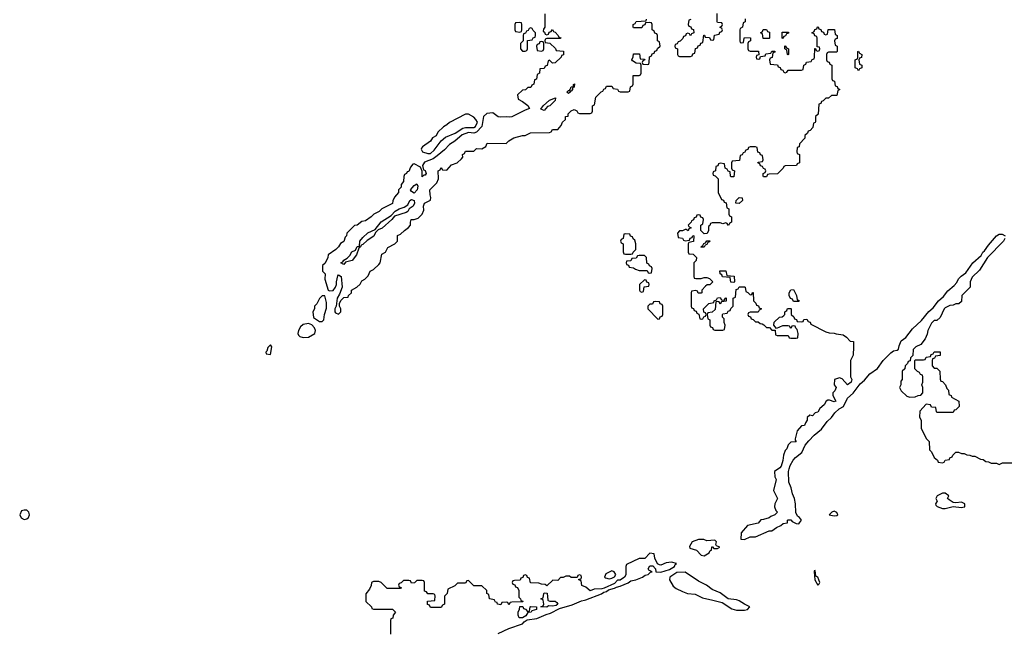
# Model space of a CAD drawing. Header units: inches. Extents: x 1980008 to 2252673, y 74414 to 260562.
# Tile 94 of 228: x 2139577 to 2146847, y 179755 to 184286. Entities that reach past the tile are written whole.
import ezdxf

# ---------------------------------------------------------------- set-up
doc = ezdxf.new("R2010")
doc.units = ezdxf.units.IN
doc.header["$MEASUREMENT"] = 0
for name, color, linetype in [('C1138', 7, 'Continuous'), ('C1147', 7, 'Continuous'), ('C1148', 7, 'Continuous')]:
    doc.layers.add(name, color=color, linetype=linetype)

msp = doc.modelspace()

# ---------------------------------------------------------------- linework, layer by layer
at = {"layer": 'C1138', "color": 5, "elevation": 40}
msp.add_lwpolyline([(2139610, 180665.2), (2139590, 180659), (2139577.3, 180630), (2139587.5, 180607.5), (2139610, 180594.8), (2139630, 180600.7), (2139641.2, 180610), (2139649, 180630), (2139644, 180650), (2139630, 180664)], close=True, dxfattribs=at)
at = {"layer": 'C1147', "color": 5, "elevation": 40}
for points in [[(2142133.8, 180000), (2142134, 179990), (2142174, 179950), (2142178, 179938), (2142190, 179934), (2142330, 179934), (2142352, 179910), (2142334, 179890), (2142332.7, 179867.3), (2142318, 179862), (2142314, 179850), (2142314, 179750)], [(2142714, 180000), (2142714, 179970), (2142698, 179962), (2142690, 179946), (2142610, 179946), (2142602, 179962), (2142587.3, 179967.3), (2142587.3, 179992.7), (2142642, 179998), (2142642.2, 180000)], [(2143277.3, 180000), (2143278, 179998), (2143290, 179994), (2143292.7, 179987.3), (2143210, 179986), (2143198, 179982), (2143190, 179966), (2143182, 179982), (2143170, 179986), (2143138, 179982), (2143130, 179966), (2143106, 179970), (2143102, 179982), (2143090, 179986), (2143083, 180000)], [(2143110, 179753.4), (2143189.5, 179790.5), (2143290, 179824), (2143301.2, 179838.8), (2143324.7, 179855.3), (2143395.3, 179864.7), (2143464.8, 179895.2), (2143496.6, 179903.4), (2143562, 179938), (2143655.8, 179964.2), (2143725.1, 179994.9), (2143746.5, 180000)], [(2143477.8, 180000), (2143478, 179998), (2143492.7, 179992.7), (2143530, 179992), (2143543.6, 179983.6), (2143551.3, 179971.3), (2143538.8, 179961.2), (2143510, 179955.3), (2143482, 179958), (2143470, 179949.2), (2143426, 179950), (2143442, 179958), (2143446, 179970), (2143442.2, 180000)], [(2144693.8, 180000), (2144763.5, 179983.5), (2144835.3, 179935.3), (2144870, 179926.8), (2144930, 179926.8), (2144950, 179932), (2144968, 179950), (2144929.1, 179969.1), (2144890, 179995.3), (2144876, 180000)]]:
    msp.add_lwpolyline(points, dxfattribs=at)
msp.add_lwpolyline([(2143290, 179869), (2143266, 179870), (2143258, 179890), (2143258, 179910), (2143267.3, 179932.7), (2143270, 179954), (2143292.7, 179952.7), (2143298, 179938), (2143312.7, 179932.7), (2143330, 179914), (2143342, 179918), (2143346, 179950), (2143350, 179954), (2143394, 179950), (2143394, 179930), (2143358, 179922), (2143354, 179910), (2143330, 179908), (2143314.8, 179885.2)], close=True, dxfattribs=at)
at = {"layer": 'C1148', "color": 5, "elevation": 40}
for points in [[(2143454, 184330), (2143454, 184230), (2143443.6, 184216.4), (2143442, 184202), (2143452.7, 184192.7), (2143458, 184178), (2143470, 184174), (2143482, 184178), (2143487.3, 184192.7), (2143502, 184198), (2143510, 184214), (2143518, 184198), (2143530, 184194), (2143554, 184170), (2143558, 184158), (2143572.7, 184152.7), (2143570, 184146), (2143470, 184146), (2143458, 184142), (2143454, 184130), (2143458, 184118), (2143492.7, 184112.7), (2143532.7, 184072.7), (2143538, 184058), (2143592.7, 184052.7), (2143592.7, 184027.3), (2143578, 184022), (2143574, 184010), (2143531.6, 183968.4), (2143510, 183966), (2143490, 183986), (2143478, 183982), (2143472.7, 183947.3), (2143458, 183942), (2143450, 183926), (2143418, 183922), (2143414, 183890), (2143398, 183882), (2143392.7, 183847.3), (2143378, 183842), (2143374, 183810), (2143358, 183802), (2143350, 183786), (2143330, 183786), (2143311.6, 183768.4), (2143290, 183766), (2143254, 183730), (2143258, 183698), (2143290, 183682), (2143330, 183652), (2143342, 183630), (2143310, 183619), (2143210.6, 183569.4), (2143193.7, 183566.3), (2143170, 183569), (2143130, 183565.2), (2143110, 183569), (2143070, 183599.3), (2143025.8, 183594.2), (2143002.8, 183570), (2142990, 183498), (2142950, 183455.3), (2142930, 183449.2), (2142890, 183454), (2142843.4, 183436.6), (2142790.5, 183389.5), (2142750, 183364), (2142714, 183326), (2142659.9, 183280.1), (2142630, 183259), (2142566.4, 183233.6), (2142551, 183210), (2142558, 183178), (2142570, 183172), (2142578, 183150), (2142570, 183138), (2142562, 183138), (2142550, 183126), (2142548.4, 183168.4), (2142536.4, 183196.4), (2142490, 183222), (2142481, 183219), (2142463.6, 183196.4), (2142450, 183166), (2142438, 183162), (2142434, 183150), (2142418, 183142), (2142412.7, 183127.3), (2142412, 183090), (2142394, 183070), (2142394, 183050), (2142374, 183030), (2142374, 183010), (2142343.6, 182976.4), (2142332, 182948), (2142330, 182928), (2142251.2, 182888.9), (2142232, 182870), (2142191, 182849), (2142172, 182830), (2142130, 182802), (2142103.6, 182796.4), (2142070, 182768), (2142050, 182766), (2141992, 182710), (2141991.3, 182690), (2141981, 182679), (2141970, 182648), (2141945.4, 182634.6), (2141932, 182610), (2141912, 182590), (2141854, 182550), (2141852, 182530), (2141831.6, 182488.4), (2141814, 182470), (2141814, 182430), (2141832, 182410), (2141831.3, 182370), (2141854, 182290), (2141864.7, 182284.7), (2141892.9, 182287.1), (2141909, 182310), (2141915.3, 182330), (2141915.3, 182350), (2141925.6, 182394.4), (2141930, 182402), (2141951.3, 182390), (2141958, 182310), (2141939.6, 182260.4), (2141922, 182230), (2141914, 182170), (2141904.7, 182150), (2141904.7, 182130), (2141910, 182122), (2141930, 182112), (2141948, 182130), (2141948, 182150), (2141938, 182170), (2141938, 182190), (2141947.3, 182212.7), (2141970, 182234), (2142002, 182238), (2142006, 182250), (2142026, 182270), (2142026, 182290), (2142066, 182310), (2142090, 182334), (2142103.1, 182356.9), (2142126, 182370), (2142150, 182394), (2142166, 182430), (2142190, 182442), (2142230, 182478), (2142239, 182490), (2142250, 182554), (2142278, 182570), (2142296.4, 182603.6), (2142346, 182630), (2142366, 182650), (2142367.3, 182692.7), (2142390, 182702), (2142418, 182730), (2142449.2, 182750.8), (2142462, 182770), (2142462, 182790), (2142468.7, 182811.3), (2142490, 182811.3), (2142519, 182821), (2142548, 182850), (2142560.4, 182879.6), (2142558, 182910), (2142566, 182930), (2142610, 182954), (2142614, 182974), (2142608.4, 182991.6), (2142606, 183030), (2142658, 183082), (2142668.7, 183110), (2142668, 183170), (2142682, 183178), (2142690, 183194), (2142698, 183178), (2142730, 183174), (2142764.7, 183215.3), (2142808, 183230), (2142840.4, 183259.6), (2142848, 183270), (2142846, 183290), (2142862, 183298), (2142870, 183314), (2142930, 183314), (2142950, 183334), (2142990, 183332), (2143018, 183350), (2143030, 183374), (2143170, 183372), (2143189.1, 183390.9), (2143225.6, 183414.4), (2143290, 183432), (2143310, 183432), (2143348.4, 183451.6), (2143490, 183454), (2143502, 183458), (2143510, 183474), (2143550, 183474), (2143576.4, 183503.6), (2143586, 183530), (2143606, 183550), (2143608, 183570), (2143626, 183574), (2143628, 183590), (2143650, 183612), (2143670, 183622), (2143690, 183614), (2143698, 183598), (2143710, 183594), (2143790, 183594), (2143802, 183598), (2143806, 183610), (2143806, 183650), (2143822, 183658), (2143830, 183714), (2143870, 183754), (2143882, 183758), (2143890, 183774), (2143902, 183778), (2143910, 183794), (2143950, 183794), (2143958, 183778), (2143990, 183774), (2143998, 183758), (2144010, 183754), (2144070, 183754), (2144082, 183758), (2144086, 183790), (2144102, 183798), (2144106, 183810), (2144107.3, 183872.7), (2144150, 183874), (2144162, 183878), (2144166, 183890), (2144166, 183950), (2144162, 183962), (2144130, 183966), (2144102, 183982), (2144098, 183990), (2144107.3, 184012.7), (2144110, 184034), (2144152.7, 184032.7), (2144158, 183998), (2144190, 183994), (2144194, 183990), (2144178, 183982), (2144174, 183970), (2144178, 183958), (2144210, 183954), (2144222, 183958), (2144226, 183970), (2144227.3, 184012.7), (2144242, 184018), (2144247.3, 184032.7), (2144262, 184038), (2144267.3, 184052.7), (2144282, 184058), (2144287.3, 184072.7), (2144306, 184090), (2144302, 184122), (2144286, 184130), (2144286, 184170), (2144282, 184182), (2144267.3, 184187.3), (2144262, 184202), (2144246, 184210), (2144246, 184250), (2144242, 184262), (2144230, 184266), (2144198, 184262), (2144192.7, 184247.3), (2144178, 184242), (2144170, 184226), (2144110, 184226), (2144106, 184230), (2144106, 184250), (2144122, 184258), (2144128.4, 184271.6), (2144202, 184278), (2144206, 184290)], [(2144532.7, 184287.3), (2144518, 184282), (2144514, 184250), (2144518, 184238), (2144532.7, 184232.7), (2144538, 184218), (2144552.7, 184212.7), (2144554, 184190), (2144538, 184182), (2144530, 184166), (2144522, 184182), (2144510, 184186), (2144498, 184182), (2144492.7, 184167.3), (2144478, 184162), (2144472.7, 184147.3), (2144452.7, 184127.3), (2144438, 184122), (2144432.7, 184107.3), (2144418, 184102), (2144414, 184090), (2144418, 184078), (2144434, 184070), (2144434, 184030), (2144438, 184018), (2144450, 184014), (2144530, 184014), (2144542, 184018), (2144547.3, 184032.7), (2144562, 184038), (2144567.3, 184072.7), (2144582, 184078), (2144587.3, 184092.7), (2144602, 184098), (2144607.3, 184112.7), (2144622, 184118), (2144627.3, 184172.7), (2144632.7, 184172.7), (2144638, 184158), (2144670, 184154), (2144678, 184138), (2144690, 184134), (2144702, 184138), (2144707.3, 184172.7), (2144742, 184178), (2144747.3, 184192.7), (2144762, 184198), (2144766, 184210), (2144762, 184222), (2144746, 184230), (2144762, 184238), (2144766, 184250), (2144762, 184262), (2144730, 184266), (2144726, 184270), (2144727.3, 184332.7)], [(2144932.7, 184292.7), (2144934, 184270), (2144918, 184262), (2144914, 184230), (2144898, 184222), (2144894, 184210), (2144894, 184130), (2144898, 184118), (2144910, 184114), (2144922, 184118), (2144926, 184150), (2144930, 184154), (2144972.7, 184152.7), (2144974, 184130), (2144958, 184122), (2144954, 184110), (2144954, 184070), (2144958, 184058), (2144970, 184054), (2145032.7, 184052.7), (2145034, 184026), (2145018, 184022), (2145014, 184010), (2145018, 183998), (2145030, 183994), (2145042, 183998), (2145046, 184014), (2145082, 184018), (2145087.3, 184032.7), (2145122, 184038), (2145130, 184054), (2145152.7, 184052.7), (2145152.7, 184047.3), (2145138, 184042), (2145132.7, 184007.3), (2145118, 184002), (2145114, 183990), (2145118, 183958), (2145172.7, 183952.7), (2145178, 183938), (2145192.7, 183932.7), (2145198, 183918), (2145212.7, 183912.7), (2145218, 183898), (2145230, 183894), (2145242, 183898), (2145250, 183914), (2145350, 183914), (2145362, 183918), (2145366, 183950), (2145382, 183958), (2145387.3, 183972.7), (2145422, 183978), (2145427.3, 183992.7), (2145442, 183998), (2145446, 184010), (2145447.3, 184072.7), (2145454, 184074), (2145458, 184058), (2145470, 184054), (2145482, 184058), (2145486, 184070), (2145482, 184082), (2145466, 184086), (2145466, 184150), (2145462, 184162), (2145447.3, 184167.3), (2145442, 184182), (2145426, 184190), (2145442, 184198), (2145447.3, 184212.7), (2145462, 184218), (2145467.3, 184232.7), (2145472.7, 184232.7), (2145478, 184218), (2145492.7, 184212.7), (2145498, 184198), (2145512.7, 184192.7), (2145518, 184178), (2145530, 184174), (2145542, 184178), (2145547.3, 184212.7), (2145592.7, 184212.7), (2145598, 184178), (2145614, 184170), (2145612.7, 184147.3), (2145598, 184142), (2145594, 184130), (2145598, 184098), (2145614, 184090), (2145614, 184050), (2145610, 184046), (2145550, 184046), (2145538, 184042), (2145534, 184030), (2145534, 183990), (2145538, 183978), (2145552.7, 183972.7), (2145558, 183958), (2145574, 183950), (2145574, 183850), (2145578, 183838), (2145592.7, 183832.7), (2145598, 183798), (2145612.7, 183792.7), (2145618, 183778), (2145632, 183770), (2145618, 183762), (2145610, 183726), (2145570, 183726), (2145550, 183706), (2145530, 183706), (2145510, 183686), (2145498, 183682), (2145492.7, 183667.3), (2145478, 183662), (2145471.6, 183588.4), (2145454, 183570), (2145452.7, 183532.7), (2145450, 183526), (2145438, 183522), (2145434, 183490), (2145412.7, 183467.3), (2145398, 183462), (2145392.7, 183447.3), (2145374, 183430), (2145374, 183410), (2145334, 183370), (2145332.7, 183347.3), (2145318, 183342), (2145314, 183310), (2145318, 183298), (2145334, 183290), (2145334, 183230), (2145318, 183222), (2145311.6, 183208.4), (2145230, 183206), (2145218, 183202), (2145214, 183190), (2145171.6, 183148.4), (2145110, 183146), (2145098, 183142), (2145090, 183126), (2145070, 183126), (2145066, 183130), (2145066, 183150), (2145082, 183158), (2145086, 183170), (2145082, 183182), (2145070, 183186), (2145062, 183202), (2145047.3, 183207.3), (2145042, 183222), (2145026, 183230), (2145030, 183234), (2145062, 183238), (2145066, 183250), (2145062, 183282), (2145047.3, 183287.3), (2145042, 183302), (2145027.3, 183307.3), (2145022, 183342), (2145010, 183346), (2144970, 183346), (2144958, 183342), (2144952.7, 183327.3), (2144938, 183322), (2144930, 183306), (2144918, 183302), (2144912.7, 183287.3), (2144898, 183282), (2144892.7, 183247.3), (2144838, 183242), (2144834, 183230), (2144834, 183190), (2144838, 183178), (2144854, 183170), (2144850, 183126), (2144830, 183126), (2144826, 183130), (2144822, 183162), (2144807.3, 183167.3), (2144802, 183182), (2144786, 183190), (2144782, 183222), (2144750, 183226), (2144738, 183222), (2144732.7, 183207.3), (2144718, 183202), (2144714, 183170), (2144698, 183162), (2144694, 183150), (2144698, 183138), (2144712.7, 183132.7), (2144734, 183110), (2144734, 183010), (2144758, 182958), (2144772.7, 182952.7), (2144778, 182938), (2144792.7, 182932.7), (2144798, 182898), (2144814, 182890), (2144814, 182850), (2144818, 182838), (2144834, 182830), (2144834, 182790), (2144818, 182782), (2144810, 182766), (2144802, 182782), (2144790, 182786), (2144770, 182778), (2144750, 182786), (2144690, 182786), (2144678, 182782), (2144672.7, 182767.3), (2144662, 182758), (2144662, 182730), (2144652.7, 182707.3), (2144630, 182706), (2144606, 182730), (2144606, 182770), (2144622, 182778), (2144626, 182810), (2144622, 182822), (2144607.3, 182827.3), (2144602, 182842), (2144590, 182846), (2144578, 182842), (2144572.7, 182827.3), (2144558, 182822), (2144552.7, 182807.3), (2144538, 182802), (2144534, 182790), (2144514, 182770), (2144518, 182758), (2144534, 182750), (2144518, 182742), (2144512.7, 182727.3), (2144498, 182738), (2144490, 182738), (2144470, 182726), (2144450, 182726), (2144434, 182710), (2144438, 182678), (2144470, 182674), (2144478, 182658), (2144490, 182654), (2144522, 182658), (2144527.3, 182672.7), (2144542, 182678), (2144547.3, 182692.7), (2144554, 182690), (2144552.7, 182647.3), (2144518, 182642), (2144514, 182630), (2144514, 182570), (2144518, 182558), (2144550, 182554), (2144574, 182530), (2144571.6, 182508.4), (2144554, 182490), (2144554, 182390), (2144558, 182378), (2144570, 182374), (2144610, 182374), (2144630, 182382), (2144650, 182382), (2144670, 182374), (2144694, 182350), (2144671.6, 182328.4), (2144652.7, 182327.3), (2144642, 182318), (2144614, 182290), (2144614, 182270), (2144610, 182266), (2144587.3, 182267.3), (2144582, 182282), (2144570, 182286), (2144538, 182282), (2144534, 182270), (2144534, 182170), (2144538, 182158), (2144552.7, 182152.7), (2144558, 182138), (2144572.7, 182132.7), (2144578, 182118), (2144592.7, 182112.7), (2144598, 182078), (2144610, 182074), (2144622, 182078), (2144627.3, 182092.7), (2144642, 182098), (2144646, 182110), (2144642, 182122), (2144627.3, 182127.3), (2144626, 182150), (2144666, 182190), (2144702, 182198), (2144706, 182210), (2144722, 182218), (2144728.4, 182231.6), (2144750, 182234), (2144758, 182218), (2144770, 182214), (2144782, 182218), (2144786, 182230), (2144792.7, 182232.7), (2144792.7, 182207.3), (2144758, 182202), (2144750, 182186), (2144742, 182202), (2144730, 182206), (2144718, 182202), (2144712.7, 182147.3), (2144690, 182126), (2144658, 182122), (2144654, 182110), (2144658, 182078), (2144674, 182070), (2144674, 182030), (2144678, 182018), (2144692.7, 182012.7), (2144698, 181998), (2144710, 181994), (2144770, 181994), (2144782, 181998), (2144786, 182030), (2144778, 182050), (2144778, 182078), (2144766, 182090), (2144766, 182110), (2144770, 182114), (2144802, 182118), (2144807.3, 182132.7), (2144822, 182138), (2144827.3, 182152.7), (2144846, 182170), (2144846, 182230), (2144862, 182238), (2144867.3, 182292.7), (2144882, 182298), (2144890, 182314), (2144930, 182314), (2144934, 182310), (2144938, 182278), (2144952.7, 182272.7), (2144970, 182254), (2144982, 182258), (2144987.3, 182272.7), (2144992.7, 182272.7), (2144994, 182210), (2145012.7, 182192.7), (2145018, 182178), (2145032.7, 182172.7), (2145038, 182158), (2145054, 182150), (2145038, 182142), (2145030, 182126), (2144970, 182126), (2144958, 182122), (2144954, 182110), (2144958, 182098), (2144972.7, 182092.7), (2144978, 182078), (2144992.7, 182072.7), (2145010, 182054), (2145030, 182054), (2145043.6, 182043.6), (2145059.6, 182039.6), (2145072.7, 182032.7), (2145090, 182014), (2145112.7, 182012.7), (2145130, 181994), (2145154, 181994), (2145158, 181958), (2145170, 181954), (2145250, 181954), (2145258, 181938), (2145270, 181934), (2145310, 181934), (2145322, 181938), (2145326, 181970), (2145318, 181998), (2145307.3, 182007.3), (2145302, 182022), (2145290, 182026), (2145278, 182022), (2145270, 182006), (2145262, 182022), (2145250, 182026), (2145210, 182026), (2145166, 182006), (2145146, 182030), (2145147.3, 182052.7), (2145186, 182090), (2145207.3, 182092.7), (2145218, 182102), (2145226, 182110), (2145226, 182130), (2145242, 182138), (2145247.3, 182152.7), (2145270, 182154), (2145274, 182150), (2145274, 182110), (2145292.7, 182092.7), (2145298, 182078), (2145312.7, 182072.7), (2145318, 182058), (2145350, 182054), (2145362, 182058), (2145367.3, 182072.7), (2145390, 182074), (2145398, 182058), (2145412.7, 182052.7), (2145418, 182038), (2145530, 181982), (2145552.7, 181972.7), (2145590, 181972), (2145605.4, 181965.4), (2145658, 181958), (2145682, 181942), (2145710, 181912), (2145734, 181910), (2145734, 181870), (2145731.3, 181810), (2145712, 181770), (2145712, 181650), (2145722, 181630), (2145716, 181610), (2145690, 181588.7), (2145650, 181635.3), (2145630, 181642), (2145594, 181630), (2145592, 181590), (2145604.7, 181570), (2145595.3, 181544.7), (2145582, 181530), (2145582, 181510), (2145602, 181470), (2145590, 181464), (2145556.4, 181476.4), (2145543.6, 181476.4), (2145531.6, 181468.4), (2145518, 181442), (2145486, 181414), (2145471, 181389), (2145450, 181382), (2145430, 181362), (2145410, 181366), (2145392, 181348), (2145391.3, 181330), (2145378, 181310), (2145371, 181289), (2145350, 181286), (2145318, 181250), (2145302, 181190), (2145302, 181182), (2145311.3, 181170), (2145270, 181166), (2145250, 181146), (2145242, 181118), (2145230, 181106), (2145216, 181070), (2145212.7, 181030), (2145200.5, 180990), (2145190, 180976), (2145151.3, 180950), (2145151.6, 180911.6), (2145162, 180890), (2145142, 180810), (2145171.3, 180751.3), (2145152, 180710), (2145151.3, 180690), (2145161, 180661), (2145172, 180650), (2145152, 180630), (2145122, 180618), (2145110, 180608), (2145070, 180595.3), (2145050, 180594), (2145030, 180568), (2144952, 180550), (2144903.5, 180496.5), (2144902, 180450), (2144930, 180447.7), (2144970, 180466.8), (2145010, 180466.8), (2145110, 180512), (2145130, 180512), (2145164, 180536), (2145198, 180550), (2145215.3, 180564.7), (2145246, 180570), (2145246, 180590), (2145250, 180592), (2145270, 180594), (2145281, 180581), (2145310, 180564.9), (2145330, 180564), (2145336, 180570), (2145349, 180590), (2145334, 180610), (2145320.1, 180620.1), (2145306.6, 180646.6), (2145306, 180710), (2145298, 180750), (2145284.4, 180784.4), (2145274.5, 180830), (2145256.2, 180870), (2145254, 180950), (2145257.6, 180970), (2145265.6, 180994.4), (2145287.2, 181032.8), (2145305.6, 181054.4), (2145351, 181089), (2145376.8, 181143.2), (2145402.7, 181177.3), (2145442, 181218), (2145496.4, 181263.6), (2145539.7, 181320.3), (2145570.9, 181349.1), (2145596.6, 181383.4), (2145626.6, 181413.4), (2145660.9, 181430), (2145689.6, 181490.4), (2145731.2, 181528.9), (2145784, 181596), (2145815.8, 181624.2), (2145853.3, 181670), (2145910, 181710.5), (2145953.3, 181770), (2146010, 181826.4), (2146030, 181841.6), (2146054.8, 181845.2), (2146066, 181854), (2146070, 181878), (2146086.5, 181913.5), (2146119.8, 181940.2), (2146170, 182002.4), (2146234.7, 182065.3), (2146288.6, 182131.4), (2146321, 182159), (2146360.9, 182210), (2146397.7, 182242.3), (2146430, 182283), (2146477.2, 182322.8), (2146495.6, 182344.4), (2146510, 182373), (2146527.6, 182392.4), (2146562.5, 182417.5), (2146615.1, 182490), (2146676.2, 182543.8), (2146689.6, 182570), (2146700.7, 182579.3), (2146730, 182622), (2146789.7, 182690.3), (2146810, 182702), (2146830, 182702.8), (2146854, 182690)], [(2146852, 182670), (2146842, 182650), (2146722, 182530), (2146663.6, 182436.4), (2146610, 182386), (2146594, 182350), (2146594, 182310), (2146534, 182250), (2146530, 182206), (2146511.6, 182188.4), (2146490, 182188), (2146470, 182178), (2146445.4, 182174.6), (2146410, 182158), (2146402, 182150), (2146372.7, 182087.3), (2146350, 182066), (2146330, 182066), (2146310, 182046), (2146282, 181990), (2146276.9, 181963.1), (2146262, 181930), (2146231.3, 181888.7), (2146194, 181870), (2146174, 181850), (2146172.7, 181807.3), (2146154, 181790), (2146152.7, 181767.3), (2146138, 181762), (2146132.7, 181747.3), (2146114, 181730), (2146112.7, 181707.3), (2146094, 181690), (2146092, 181630), (2146083.6, 181616.4), (2146082, 181590), (2146074, 181570), (2146085.4, 181545.4), (2146126.4, 181506.4), (2146150, 181498), (2146190, 181502), (2146210, 181512), (2146230, 181514), (2146246, 181530), (2146246, 181570), (2146238, 181590), (2146246, 181610), (2146246, 181650), (2146242, 181662), (2146227.3, 181667.3), (2146222, 181682), (2146207.3, 181687.3), (2146187.3, 181707.3), (2146186, 181770), (2146190, 181774), (2146250, 181774), (2146262, 181778), (2146270, 181794), (2146302, 181798), (2146307.3, 181812.7), (2146322, 181818), (2146330, 181834), (2146372.7, 181832.7), (2146372.7, 181807.3), (2146338, 181802), (2146332.7, 181787.3), (2146318, 181782), (2146314, 181770), (2146314, 181730), (2146330, 181714), (2146350, 181714), (2146371.6, 181691.6), (2146372.7, 181632.7), (2146378, 181618), (2146390, 181614), (2146414, 181590), (2146423.6, 181563.6), (2146434, 181550), (2146438, 181518), (2146454, 181510), (2146458, 181498), (2146512, 181470), (2146514, 181430), (2146490, 181406), (2146478, 181402), (2146470, 181386), (2146350, 181386), (2146346, 181390), (2146342, 181422), (2146310, 181426), (2146302, 181442), (2146270, 181446), (2146223.6, 181396.4), (2146222, 181350), (2146234, 181330), (2146234, 181270), (2146270, 181194), (2146291.6, 181171.6), (2146294, 181110), (2146310, 181094), (2146330, 181054), (2146352.7, 181032.7), (2146358, 181018), (2146390, 181014), (2146402, 181018), (2146410, 181034), (2146442, 181038), (2146446, 181050), (2146462, 181058), (2146466, 181070), (2146490, 181092), (2146510, 181092), (2146530, 181082), (2146550, 181082), (2146570, 181072), (2146591.6, 181071.6), (2146610, 181062), (2146630, 181062), (2146670, 181042), (2146690, 181038), (2146710, 181024.7), (2146730, 181022), (2146750, 181012), (2146790, 181012), (2146810, 181002), (2146832.7, 181012.7), (2146910, 181014)], [(2143746.5, 180000), (2143757.4, 180002.6), (2143873.6, 180046.4), (2143890, 180058), (2143910, 180062.8), (2143924, 180076), (2143970, 180087.7), (2143983.2, 180096.8), (2144010, 180103), (2144070, 180127.7), (2144090, 180142.8), (2144126, 180150), (2144175.3, 180170), (2144195.5, 180184.5), (2144218, 180190), (2144233.6, 180206.4), (2144246, 180210), (2144222, 180222), (2144218, 180230), (2144230, 180254), (2144252.7, 180252.7), (2144272, 180232), (2144274, 180210), (2144310, 180207.3), (2144374.2, 180225.8), (2144412.3, 180247.7), (2144416.4, 180263.6), (2144426, 180270), (2144390, 180281.2), (2144350, 180275.3), (2144310, 180258), (2144300.4, 180260.4), (2144287.3, 180267.3), (2144266, 180310), (2144262, 180342), (2144230, 180346), (2144192, 180308), (2144150, 180308), (2144058, 180262), (2144052.7, 180247.3), (2144052, 180188), (2144042, 180170), (2144010, 180148.7), (2143990, 180148), (2143970, 180122), (2143891.6, 180088.4), (2143876, 180084), (2143818, 180082), (2143790, 180069), (2143756.4, 180096.4), (2143727.3, 180107.3), (2143722, 180142), (2143706, 180150), (2143706, 180154), (2143722, 180158), (2143726, 180170), (2143722, 180182), (2143710, 180186), (2143698, 180182), (2143694, 180166), (2143650, 180166), (2143636.4, 180176.4), (2143610, 180178), (2143590, 180166), (2143570, 180166), (2143550, 180146), (2143512.7, 180147.3), (2143470, 180106), (2143456.4, 180116.4), (2143430, 180118), (2143410, 180126), (2143348.4, 180128.4), (2143342, 180162), (2143327.3, 180167.3), (2143322, 180182), (2143310, 180186), (2143298, 180182), (2143292.7, 180167.3), (2143278, 180162), (2143272.7, 180147.3), (2143230, 180146), (2143218, 180142), (2143214, 180130), (2143218, 180118), (2143232.7, 180112.7), (2143238, 180098), (2143252.7, 180092.7), (2143262, 180070), (2143262, 180022), (2143274, 180010), (2143277.3, 180000)], [(2142642.2, 180000), (2142646, 180030), (2142642, 180042), (2142630, 180046), (2142590, 180046), (2142582, 180062), (2142567.3, 180067.3), (2142566, 180130), (2142562, 180142), (2142550, 180146), (2142510, 180146), (2142492.7, 180127.3), (2142470, 180126), (2142462, 180142), (2142450, 180146), (2142410, 180146), (2142392.7, 180127.3), (2142378, 180122), (2142374, 180110), (2142378, 180098), (2142392.7, 180092.7), (2142390, 180086), (2142290, 180086), (2142246, 180130), (2142230, 180138), (2142190, 180138), (2142174, 180130), (2142171.6, 180108.4), (2142159.6, 180080.4), (2142132.7, 180047.3), (2142133.8, 180000)], [(2143083, 180000), (2143082, 180002), (2143046, 180010), (2143042, 180042), (2143026, 180050), (2143026, 180070), (2142990, 180106), (2142930, 180106), (2142890, 180146), (2142878, 180142), (2142870, 180126), (2142810, 180126), (2142790, 180106), (2142738, 180082), (2142734, 180050), (2142714, 180030), (2142714, 180000)], [(2144876, 180000), (2144870, 180002), (2144809, 180009), (2144750, 180054), (2144690, 180079), (2144648.7, 180110), (2144590, 180139), (2144490, 180206), (2144430, 180204.5), (2144377.3, 180170), (2144376, 180150), (2144403, 180103), (2144425.2, 180085.2), (2144470, 180062.8), (2144508, 180048), (2144564.5, 180044.5), (2144618, 180018), (2144693.8, 180000)], [(2143442.2, 180000), (2143442, 180002), (2143426, 180010), (2143442, 180018), (2143446, 180050), (2143450, 180054), (2143471.6, 180051.6), (2143477.8, 180000)]]:
    msp.add_lwpolyline(points, dxfattribs=at)
for points in [[(2143270, 184266), (2143238, 184262), (2143234, 184250), (2143234, 184210), (2143238, 184198), (2143270, 184194), (2143282, 184198), (2143286, 184210), (2143286, 184250), (2143282, 184262)], [(2143350, 184226), (2143338, 184222), (2143332.7, 184207.3), (2143318, 184202), (2143312.7, 184187.3), (2143298, 184182), (2143294, 184170), (2143294, 184130), (2143274, 184110), (2143274, 184070), (2143290, 184054), (2143310, 184054), (2143322, 184058), (2143326, 184070), (2143327.3, 184132.7), (2143362, 184138), (2143367.3, 184152.7), (2143382, 184158), (2143386, 184170), (2143386, 184190), (2143367.3, 184207.3), (2143362, 184222)], [(2145110, 184146), (2145067.3, 184147.3), (2145062, 184182), (2145046, 184190), (2145062, 184198), (2145067.3, 184212.7), (2145090, 184214), (2145098, 184198), (2145112.7, 184192.7), (2145114, 184150)], [(2145210, 184146), (2145206, 184150), (2145207.3, 184192.7), (2145252.7, 184192.7), (2145252.7, 184187.3), (2145238, 184182), (2145232.7, 184167.3), (2145218, 184162)], [(2143430, 184126), (2143418, 184122), (2143412.7, 184107.3), (2143398, 184102), (2143394, 184090), (2143398, 184058), (2143430, 184054), (2143442, 184058), (2143446, 184070), (2143446, 184110), (2143442, 184122)], [(2145250, 184026), (2145246, 184030), (2145242, 184062), (2145226, 184070), (2145226, 184090), (2145230, 184094), (2145238, 184078), (2145254, 184070), (2145254, 184030)], [(2145770, 183908), (2145762, 183922), (2145746, 183930), (2145746, 183990), (2145762, 183998), (2145766, 184010), (2145766, 184050), (2145770, 184054), (2145778, 184038), (2145794, 184030), (2145792.7, 184007.3), (2145778, 184002), (2145774, 183990), (2145778, 183958), (2145794, 183950), (2145794, 183930), (2145778, 183922)], [(2143630, 183742), (2143618, 183750), (2143630, 183762), (2143638, 183762), (2143638, 183770), (2143644.7, 183775.3), (2143650, 183791.3), (2143667.3, 183792.7), (2143667.3, 183807.3), (2143672.7, 183812.7), (2143670, 183788), (2143658, 183782), (2143658, 183770), (2143650, 183758), (2143642, 183758), (2143642, 183750)], [(2143450, 183615.3), (2143426, 183626), (2143442, 183650), (2143489.4, 183690.6), (2143534, 183710), (2143531.3, 183690), (2143490.5, 183649.5), (2143475.3, 183644.7)], [(2142890, 183588), (2142870, 183588), (2142750, 183528), (2142730.9, 183509.1), (2142705.4, 183494.6), (2142664.7, 183455.3), (2142651.2, 183428.9), (2142625.4, 183414.6), (2142610, 183388), (2142551.6, 183348.4), (2142543.6, 183336.4), (2142542, 183330), (2142552, 183310), (2142590, 183297.3), (2142610, 183298.8), (2142636.6, 183323.4), (2142689, 183391), (2142721.5, 183418.5), (2142792.3, 183447.7), (2142850, 183486), (2142869.4, 183490.6), (2142930, 183490.8), (2142942, 183498), (2142958, 183530), (2142945.2, 183550), (2142930, 183565.2)], [(2142490, 183006), (2142470, 183018), (2142462, 183030), (2142490, 183062), (2142510, 183074), (2142516, 183056), (2142511.3, 183030)], [(2141970, 182478), (2141949, 182490), (2141962, 182498), (2141970, 182511.3), (2141995.3, 182524.7), (2142014.6, 182545.4), (2142030, 182572), (2142056.4, 182583.6), (2142070, 182612), (2142086, 182614), (2142089, 182650), (2142110, 182678), (2142147, 182713), (2142202, 182738), (2142247, 182793), (2142319, 182841), (2142349, 182871), (2142378, 182890), (2142417.2, 182902.8), (2142442, 182918), (2142458, 182950), (2142470, 182958), (2142490, 182952), (2142492, 182930), (2142482, 182910), (2142452, 182890), (2142442, 182870), (2142430, 182862), (2142343.6, 182836.4), (2142324.7, 182810), (2142254, 182746), (2142224.7, 182735.3), (2142205.4, 182714.6), (2142193.2, 182686.8), (2142144, 182656), (2142110, 182626), (2142098, 182622), (2142094, 182610), (2142082, 182598), (2142064.7, 182550), (2142031.6, 182508.4), (2141983.6, 182496.4)], [(2144890, 182928), (2144866, 182930), (2144868.4, 182951.6), (2144890, 182972), (2144911.6, 182971.6), (2144914, 182950)], [(2144050, 182706), (2144038, 182702), (2144034, 182670), (2144018, 182662), (2144014, 182650), (2144018, 182638), (2144034, 182630), (2144032.7, 182572.7), (2144038, 182558), (2144050, 182554), (2144090, 182554), (2144102, 182558), (2144106, 182570), (2144126, 182590), (2144126, 182630), (2144118, 182658), (2144107.3, 182667.3), (2144102, 182682), (2144087.3, 182687.3), (2144082, 182702)], [(2144610, 182606), (2144606, 182610), (2144622, 182618), (2144627.3, 182632.7), (2144642, 182638), (2144650, 182654), (2144672.7, 182652.7), (2144670, 182646), (2144658, 182642), (2144650, 182626), (2144638, 182622), (2144630, 182606)], [(2144190, 182546), (2144150, 182546), (2144138, 182542), (2144130, 182526), (2144098, 182522), (2144090, 182506), (2144058, 182502), (2144054, 182490), (2144058, 182478), (2144072.7, 182472.7), (2144078, 182458), (2144110, 182454), (2144123.6, 182443.6), (2144150, 182434), (2144210, 182434), (2144218, 182418), (2144230, 182414), (2144242, 182418), (2144246, 182450), (2144242, 182462), (2144227.3, 182467.3), (2144222, 182482), (2144207.3, 182487.3), (2144206, 182530)], [(2144850, 182346), (2144827.3, 182347.3), (2144822, 182382), (2144767.3, 182387.3), (2144762, 182402), (2144748.4, 182408.4), (2144747.3, 182432.7), (2144790, 182432), (2144798, 182398), (2144851.3, 182391.3), (2144854, 182350)], [(2144190, 182366), (2144154, 182330), (2144154, 182290), (2144158, 182278), (2144170, 182274), (2144182, 182278), (2144187.3, 182312.7), (2144222, 182318), (2144226, 182330), (2144222, 182342), (2144207.3, 182347.3), (2144202, 182362)], [(2145290, 182206), (2145282, 182222), (2145267.3, 182227.3), (2145258, 182250), (2145258, 182270), (2145270, 182292), (2145290, 182294), (2145294, 182290), (2145312, 182250), (2145318, 182218), (2145330, 182214), (2145330, 182206)], [(2141830, 182246), (2141810, 182246), (2141791.6, 182228.4), (2141771.6, 182188.4), (2141754, 182170), (2141754, 182150), (2141742, 182130), (2141746, 182086), (2141790, 182058), (2141810, 182058), (2141822, 182070), (2141828, 182110), (2141843.1, 182156.9), (2141843.1, 182196.9)], [(2144270, 182206), (2144258, 182202), (2144250, 182186), (2144230, 182186), (2144222, 182178), (2144214, 182170), (2144214, 182150), (2144290, 182074), (2144302, 182078), (2144307.3, 182092.7), (2144322, 182098), (2144326, 182110), (2144326, 182170), (2144322, 182182), (2144307.3, 182187.3), (2144302, 182202)], [(2141710, 182042), (2141670, 182035.3), (2141650, 182018), (2141636, 181990), (2141631.3, 181970), (2141636.9, 181956.9), (2141646.8, 181946.8), (2141670, 181938.8), (2141710, 181940.7), (2141755.3, 181970), (2141761.2, 181990), (2141754, 182010), (2141733.6, 182033.6)], [(2141430, 181886), (2141410, 181866), (2141402, 181838), (2141394, 181830), (2141398, 181818), (2141430, 181814), (2141438, 181870)], [(2146410, 180788.7), (2146390, 180788.7), (2146352, 180770), (2146342, 180750), (2146351.3, 180730), (2146338, 180710), (2146341, 180701), (2146351.2, 180691.1), (2146390, 180676), (2146410, 180676), (2146470, 180692), (2146530, 180683.8), (2146550, 180688), (2146555.3, 180690), (2146555.3, 180710), (2146530, 180724), (2146490, 180719), (2146470, 180722), (2146440.2, 180740.2), (2146428.7, 180750), (2146438, 180770)], [(2145590, 180658), (2145574, 180650), (2145554, 180630), (2145590, 180622.8), (2145610, 180624.7), (2145618, 180630), (2145610, 180646)], [(2144590, 180448.7), (2144542, 180430), (2144523.6, 180396.4), (2144524.7, 180384.7), (2144574, 180370), (2144610, 180332), (2144630, 180327.3), (2144668, 180350), (2144674.6, 180365.4), (2144686, 180370), (2144687.3, 180392.7), (2144692.7, 180392.7), (2144702, 180382), (2144730, 180382), (2144746, 180390), (2144722, 180402), (2144718, 180410), (2144722, 180430), (2144710, 180442), (2144650, 180438), (2144628.4, 180448.4)], [(2143950, 180215.3), (2143906, 180194), (2143894, 180170), (2143903.6, 180163.6), (2143930, 180158), (2143950, 180162), (2143968, 180172), (2143978, 180190), (2143966, 180210)], [(2145450, 180218), (2145443.6, 180216.4), (2145442, 180210), (2145447.3, 180150), (2145470, 180111.3), (2145480.4, 180119.6), (2145484, 180130), (2145470, 180168.7), (2145456.4, 180176.4)]]:
    msp.add_lwpolyline(points, close=True, dxfattribs=at)

doc.saveas('drawing.dxf')
